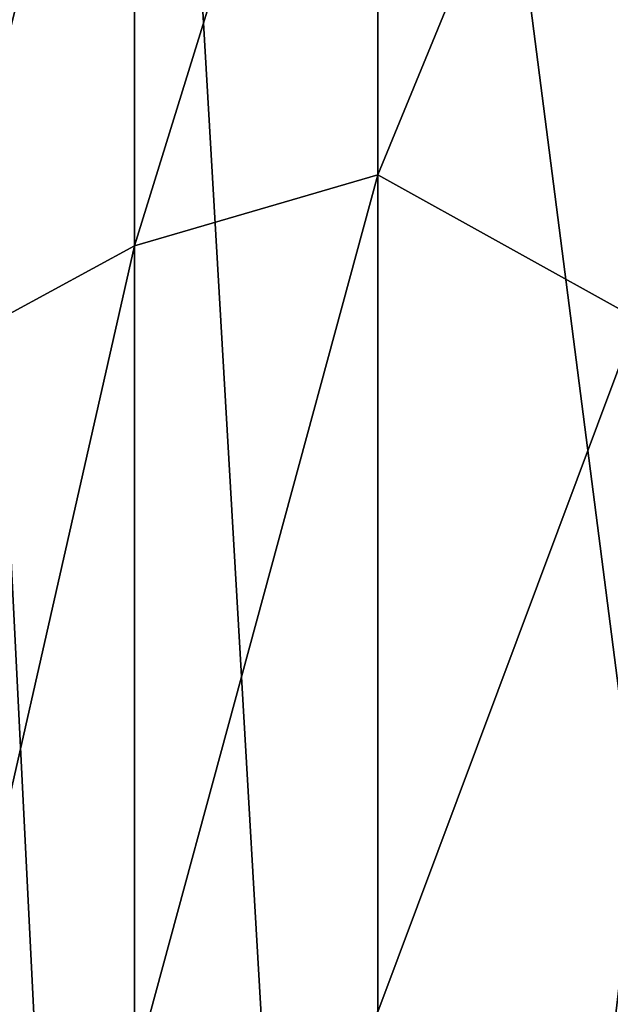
# Model space of a CAD drawing. Header units: millimetres. Extents: x -139 to 106, y -8 to 139.
# Tile 102 of 256: x -138.807 to -138.513, y 78.114 to 78.603. Entities that reach past the tile are written whole.
import ezdxf

# ---------------------------------------------------------------- set-up
doc = ezdxf.new("R2010")
doc.units = ezdxf.units.MM
doc.header["$LTSCALE"] = 53.842063
doc.layers.add('107', color=7, linetype='CONTINUOUS')
doc.layers.add('112', color=7, linetype='CONTINUOUS')

msp = doc.modelspace()

# ---------------------------------------------------------------- linework, layer by layer
at = {"layer": '107', "color": 8, "linetype": 'CONTINUOUS'}
for points in [[(-138.62888, 78.52569, 27.96292), (-138.62888, 78.88065, 27.54731), (-138.74963, 78.49041, 27.92765), (-138.62888, 78.52569, 27.96292)], [(-138.74963, 78.49041, 27.92765), (-138.62888, 78.88065, 27.54731), (-138.74963, 78.84029, 27.51799), (-138.74963, 78.49041, 27.92765)], [(-138.62888, 78.52569, 27.96292), (-138.49997, 78.83873, 27.63167), (-138.62888, 78.88065, 27.54731), (-138.62888, 78.52569, 27.96292)], [(-138.74963, 78.49041, 27.92765), (-138.74963, 78.84029, 27.51799), (-138.85334, 78.43422, 27.87145), (-138.74963, 78.49041, 27.92765)], [(-138.85334, 78.43422, 27.87145), (-138.74963, 78.84029, 27.51799), (-138.85334, 78.776, 27.47128), (-138.85334, 78.43422, 27.87145)], [(-138.49997, 78.45418, 28.05561), (-138.49997, 78.83873, 27.63167), (-138.62888, 78.52569, 27.96292), (-138.49997, 78.45418, 28.05561)], [(-138.62888, 78.11008, 28.31789), (-138.62888, 78.52569, 27.96292), (-138.74963, 78.08076, 28.27752), (-138.62888, 78.11008, 28.31789)], [(-138.74963, 78.08076, 28.27752), (-138.62888, 78.52569, 27.96292), (-138.74963, 78.49041, 27.92765), (-138.74963, 78.08076, 28.27752)], [(-138.62888, 78.11008, 28.31789), (-138.49997, 78.45418, 28.05561), (-138.62888, 78.52569, 27.96292), (-138.62888, 78.11008, 28.31789)], [(-138.74963, 78.08076, 28.27752), (-138.74963, 78.49041, 27.92765), (-138.85334, 78.03404, 28.21323), (-138.74963, 78.08076, 28.27752)], [(-138.85334, 78.03404, 28.21323), (-138.74963, 78.49041, 27.92765), (-138.85334, 78.43422, 27.87145), (-138.85334, 78.03404, 28.21323)], [(-138.49997, 78.00568, 28.4112), (-138.49997, 78.45418, 28.05561), (-138.62888, 78.11008, 28.31789), (-138.49997, 78.00568, 28.4112)]]:
    msp.add_3dface(points, dxfattribs=at)
at = {"layer": '112', "color": 8, "linetype": 'CONTINUOUS'}
for points in [[(-138.49997, 80.31005, -19.54381), (-138.49997, 78.19862, -19.88563), (-138.62888, 79.19863, -19.73552), (-138.49997, 80.31005, -19.54381)], [(-138.62888, 79.19863, -19.73552), (-138.62888, 77.11191, -19.95554), (-138.74963, 79.1908, -19.68624), (-138.62888, 79.19863, -19.73552)], [(-138.62888, 79.19863, -19.73552), (-138.49997, 78.19862, -19.88563), (-138.62888, 77.11191, -19.95554), (-138.62888, 79.19863, -19.73552)], [(-138.74963, 77.10929, -19.90572), (-138.85334, 79.17833, -19.60776), (-138.74963, 79.1908, -19.68624), (-138.74963, 77.10929, -19.90572)], [(-138.62888, 77.11191, -19.95554), (-138.74963, 77.10929, -19.90572), (-138.74963, 79.1908, -19.68624), (-138.62888, 77.11191, -19.95554)], [(-138.85334, 77.10512, -19.82636), (-138.85334, 79.17833, -19.60776), (-138.74963, 77.10929, -19.90572), (-138.85334, 77.10512, -19.82636)], [(-138.49997, 78.19862, -19.88563), (-138.49997, 76.06277, -20), (-138.62888, 77.11191, -19.95554), (-138.49997, 78.19862, -19.88563)]]:
    msp.add_3dface(points, dxfattribs=at)

doc.saveas('drawing.dxf')
